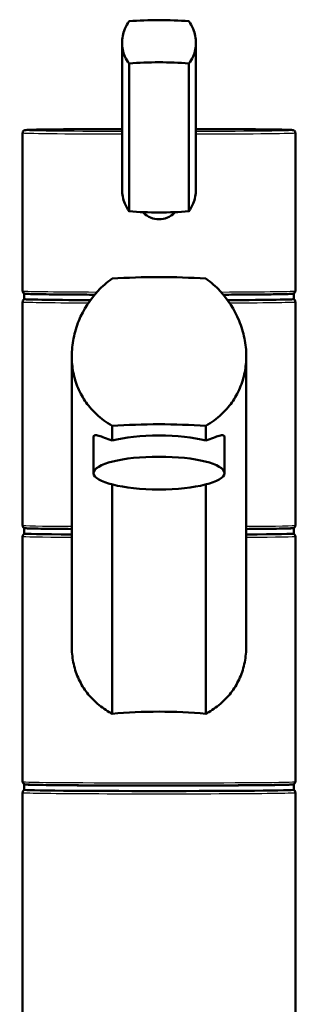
# Model space of a CAD drawing. Header units: millimetres. Extents: x 100 to 2000, y 93 to 4053.
# Tile 12 of 21: x 784 to 835, y 1805 to 1986. Entities that reach past the tile are written whole.
import ezdxf

# ---------------------------------------------------------------- set-up
doc = ezdxf.new("R2010")
doc.units = ezdxf.units.MM
doc.header["$LTSCALE"] = 10
doc.layers.add('Visible Edges(ISO)', color=7, linetype='Continuous', lineweight=50)
doc.layers.add('Visible Tangent Edges(ISO)', color=7, linetype='Continuous', lineweight=25)

msp = doc.modelspace()

# ---------------------------------------------------------------- linework, layer by layer
at = {"layer": 'Visible Edges(ISO)'}
for p, q in [((803.16, 1981.25), (803.16, 1954.38)), ((816.72, 1981.25), (816.72, 1954.38)), ((804.46, 1977.5), (804.46, 1950.38)), ((815.42, 1977.5), (815.42, 1950.38)), ((784.94, 1935.83), (784.94, 1964.78)), ((834.94, 1935.83), (834.94, 1964.78)), ((785.19, 1934.28), (785.19, 1935.28)), ((834.69, 1934.28), (834.69, 1935.28)), ((784.94, 1892.78), (784.94, 1933.78)), ((834.94, 1892.78), (834.94, 1933.78)), ((793.94, 1870.61), (793.94, 1923.82)), ((825.94, 1870.61), (825.94, 1923.82)), ((801.35, 1911.04), (801.35, 1908.35)), ((818.53, 1908.35), (818.53, 1911.04)), ((797.94, 1902.38), (797.94, 1908.98)), ((821.94, 1902.38), (821.94, 1908.98)), ((801.35, 1900.28), (801.35, 1858.22)), ((818.53, 1858.22), (818.53, 1900.28)), ((784.94, 1845.78), (784.94, 1890.78)), ((785.19, 1891.28), (785.19, 1892.28)), ((834.69, 1891.28), (834.69, 1892.28)), ((834.94, 1845.78), (834.94, 1890.78)), ((784.94, 1758.78), (784.94, 1843.78)), ((785.19, 1844.28), (785.19, 1845.28)), ((834.69, 1844.28), (834.69, 1845.28)), ((834.94, 1758.78), (834.94, 1843.78))]:
    msp.add_line(p, q, dxfattribs=at)
for centre, major_axis, ratio, start_param, end_param in [((809.94, 1980.95), (18, 0), 0.25038, 1.261603, 1.87999), ((809.94, 1973.21), (-18, 0), 0.25038, 4.403196, 5.021582), ((809.94, 1954.68), (18, 0), 0.25038, 4.403196, 4.712389), ((809.94, 1954.68), (18, 0), 0.25038, 4.712389, 5.021582), ((809.94, 1929.25), (-35, 0), 0.259212, 4.464493, 4.960285), ((809.94, 1935.28), (-24.75, 0), 0.008727, 6.192487, 7.356679), ((809.94, 1934.28), (-24.75, 0), 0.008727, 0, 1.037249), ((809.94, 1935.28), (24.75, 0), 0.008727, 5.209692, 6.373884), ((809.94, 1934.28), (24.75, 0), 0.008727, 5.245937, 6.283185), ((809.94, 1902.25), (35, 0), 0.259212, 1.3229, 1.818693), ((809.94, 1906.26), (12, 0), 0.25038, 0.773244, 2.368348), ((809.94, 1892.28), (-24.75, 0), 0.008727, 6.192487, 7.15104), ((809.94, 1891.28), (-24.75, 0), 0.008727, 0, 0.867855), ((809.94, 1892.28), (24.75, 0), 0.008727, 5.41533, 6.283185), ((809.94, 1891.28), (24.75, 0), 0.008727, 5.41533, 6.283185), ((809.94, 1892.28), (24.75, 0), 0.008727, 0, 0.090698), ((809.94, 1852.14), (-25, 0), 0.259212, 4.361736, 5.063042), ((809.94, 1845.28), (24.75, 0), 0.008727, 3.050894, 6.283185), ((809.94, 1844.28), (24.75, 0), 0.008727, 3.141593, 6.283185), ((809.94, 1845.28), (24.75, 0), 0.008727, 0, 0.090698)]:
    msp.add_ellipse(centre, major_axis=major_axis, ratio=ratio, start_param=start_param, end_param=end_param, dxfattribs=at)
msp.add_ellipse((809.94, 1902.38), major_axis=(12, 0), ratio=0.25038, dxfattribs=at)
for points, knots in [([(804.46, 1977.5), (804.15, 1977.88), (803.89, 1978.32), (803.33, 1979.55), (803.16, 1980.42), (803.16, 1981.25), (803.16, 1982.09), (803.33, 1982.99), (803.89, 1984.33), (804.15, 1984.81), (804.46, 1985.24)], [-0.412375, -0.412375, -0.412375, -0.412375, -0.2583698, -0.2583698, 0, 0, 0, 0.2583698, 0.2583698, 0.412375, 0.412375, 0.412375, 0.412375]), ([(815.42, 1985.24), (815.73, 1984.81), (815.99, 1984.33), (816.55, 1982.99), (816.72, 1982.09), (816.72, 1980.42), (816.55, 1979.55), (815.99, 1978.32), (815.73, 1977.88), (815.42, 1977.5)], [1.6537755, 1.6537755, 1.6537755, 1.6537755, 1.8077807, 1.8077807, 2.0661504, 2.0661504, 2.3245202, 2.3245202, 2.4785254, 2.4785254, 2.4785254, 2.4785254]), ([(784.94, 1964.78), (784.94, 1964.83), (784.95, 1964.89), (784.99, 1964.99), (785.01, 1965.04), (785.07, 1965.11), (785.09, 1965.14), (785.15, 1965.19), (785.17, 1965.2), (785.23, 1965.23), (785.25, 1965.24), (785.3, 1965.26), (785.33, 1965.27), (785.43, 1965.29), (785.47, 1965.29), (785.76, 1965.31), (786.16, 1965.33), (787.64, 1965.37), (788.91, 1965.39), (792.12, 1965.42), (794.05, 1965.44), (798.34, 1965.47), (800.69, 1965.47), (803.16, 1965.48)], [0, 0, 0, 0, 0.003035, 0.003035, 0.00636, 0.00636, 0.010369, 0.010369, 0.015328, 0.015328, 0.022669, 0.022669, 0.038177, 0.038177, 0.105225, 0.105225, 0.333039, 0.333039, 0.656148, 0.656148, 0.976557, 0.976557, 1.290356, 1.290356, 1.290356, 1.290356]), ([(816.72, 1965.48), (817.39, 1965.48), (818.06, 1965.48), (821.15, 1965.47), (823.44, 1965.46), (827.49, 1965.43), (829.24, 1965.41), (832.05, 1965.37), (833.09, 1965.35), (833.98, 1965.32), (834.16, 1965.31), (834.36, 1965.3), (834.41, 1965.29), (834.49, 1965.28), (834.52, 1965.28), (834.59, 1965.26), (834.62, 1965.25), (834.7, 1965.2), (834.72, 1965.19), (834.77, 1965.15), (834.81, 1965.12), (834.88, 1965.03), (834.91, 1964.97), (834.93, 1964.86), (834.94, 1964.82), (834.94, 1964.78)], [1.851236, 1.851236, 1.851236, 1.851236, 1.936814, 1.936814, 2.256893, 2.256893, 2.577066, 2.577066, 2.897704, 2.897704, 3.019648, 3.019648, 3.080621, 3.080621, 3.111107, 3.111107, 3.12635, 3.12635, 3.129991, 3.129991, 3.135368, 3.135368, 3.139349, 3.139349, 3.141593, 3.141593, 3.141593, 3.141593]), ([(803.16, 1954.38), (803.16, 1953.54), (803.33, 1952.64), (803.89, 1951.3), (804.15, 1950.82), (804.46, 1950.38)], [2.0661504, 2.0661504, 2.0661504, 2.0661504, 2.3245202, 2.3245202, 2.4785254, 2.4785254, 2.4785254, 2.4785254]), ([(815.42, 1950.38), (815.73, 1950.82), (815.99, 1951.3), (816.55, 1952.64), (816.72, 1953.54), (816.72, 1954.38)], [-0.412375, -0.412375, -0.412375, -0.412375, -0.2583698, -0.2583698, 0, 0, 0, 0]), ([(812.9, 1950.23), (812.86, 1950.18), (812.81, 1950.13), (812.41, 1949.73), (811.96, 1949.42), (810.98, 1949.02), (810.44, 1948.92), (809.44, 1948.92), (808.9, 1949.02), (807.92, 1949.42), (807.47, 1949.73), (807.07, 1950.13), (807.02, 1950.18), (806.98, 1950.23)], [1.5276155, 1.5276155, 1.5276155, 1.5276155, 1.5483531, 1.5483531, 1.6987794, 1.6987794, 1.8492057, 1.8492057, 1.9996321, 1.9996321, 2.1500584, 2.1500584, 2.170796, 2.170796, 2.170796, 2.170796]), ([(801.35, 1911.04), (800.29, 1911.65), (799.32, 1912.37), (797.79, 1913.8), (797.14, 1914.53), (796, 1916.15), (795.5, 1917.03), (794.71, 1918.89), (794.42, 1919.87), (794.03, 1921.85), (793.94, 1922.85), (793.94, 1924.89), (794.05, 1925.99), (794.49, 1928.18), (794.81, 1929.26), (796.09, 1932.37), (797.33, 1934.27), (799.52, 1936.6), (800.39, 1937.37), (801.35, 1938.04)], [3.250189, 3.250189, 3.250189, 3.250189, 3.606455, 3.606455, 3.897837, 3.897837, 4.18922, 4.18922, 4.480602, 4.480602, 4.771985, 4.771985, 5.094237, 5.094237, 5.41649, 5.41649, 6.060995, 6.060995, 6.40245, 6.40245, 6.40245, 6.40245]), ([(818.53, 1938.04), (819.49, 1937.37), (820.36, 1936.6), (822.55, 1934.27), (823.79, 1932.37), (825.06, 1929.26), (825.39, 1928.18), (825.83, 1925.99), (825.94, 1924.89), (825.94, 1923.82), (825.94, 1922.85), (825.85, 1921.85), (825.46, 1919.87), (825.16, 1918.89), (824.37, 1917.03), (823.88, 1916.15), (822.74, 1914.53), (822.09, 1913.8), (820.56, 1912.37), (819.59, 1911.65), (818.53, 1911.04)], [-1.630466, -1.630466, -1.630466, -1.630466, -1.289011, -1.289011, -0.644505, -0.644505, -0.322253, -0.322253, 0, 0, 0, 0.291382, 0.291382, 0.582765, 0.582765, 0.874147, 0.874147, 1.16553, 1.16553, 1.521796, 1.521796, 1.521796, 1.521796]), ([(784.97, 1935.61), (784.96, 1935.63), (784.95, 1935.65), (784.94, 1935.7), (784.94, 1935.74), (784.94, 1935.77), (784.94, 1935.77), (784.94, 1935.78)], [0.06244525, 0.06244525, 0.06244525, 0.06244525, 0.06880313, 0.06880313, 0.07935705, 0.07935705, 0.07968074, 0.07968074, 0.07968074, 0.07968074]), ([(784.94, 1933.78), (784.94, 1933.83), (784.95, 1933.89), (784.99, 1934), (785.01, 1934.04), (785.07, 1934.11), (785.09, 1934.14), (785.15, 1934.19), (785.17, 1934.2), (785.23, 1934.23), (785.25, 1934.24), (785.28, 1934.25), (785.28, 1934.25), (785.29, 1934.26)], [0, 0, 0, 0, 0.00303531, 0.00303531, 0.00635969, 0.00635969, 0.01036911, 0.01036911, 0.01532773, 0.01532773, 0.02266883, 0.02266883, 0.02641392, 0.02641392, 0.02641392, 0.02641392]), ([(798.13, 1935.09), (796.83, 1935.1), (795.6, 1935.1), (792.42, 1935.13), (790.66, 1935.14), (787.85, 1935.18), (786.8, 1935.2), (785.91, 1935.23), (785.73, 1935.24), (785.53, 1935.26), (785.47, 1935.26), (785.39, 1935.27), (785.37, 1935.27), (785.3, 1935.29), (785.28, 1935.3), (785.21, 1935.33), (785.19, 1935.34), (785.14, 1935.38), (785.1, 1935.4), (785.02, 1935.49), (784.99, 1935.54), (784.97, 1935.61)], [5.215031, 5.215031, 5.215031, 5.215031, 5.396676, 5.396676, 5.716848, 5.716848, 6.03748, 6.03748, 6.158805, 6.158805, 6.219467, 6.219467, 6.249798, 6.249798, 6.264964, 6.264964, 6.269854, 6.269854, 6.275998, 6.275998, 6.280129, 6.280129, 6.280129, 6.280129]), ([(834.91, 1935.61), (834.89, 1935.56), (834.87, 1935.51), (834.81, 1935.44), (834.78, 1935.41), (834.73, 1935.37), (834.7, 1935.35), (834.65, 1935.32), (834.63, 1935.31), (834.57, 1935.29), (834.55, 1935.29), (834.45, 1935.26), (834.41, 1935.26), (834.12, 1935.24), (833.72, 1935.22), (832.26, 1935.19), (830.99, 1935.16), (827.79, 1935.13), (825.86, 1935.11), (823.06, 1935.1), (822.41, 1935.09), (821.74, 1935.09)], [3.144649, 3.144649, 3.144649, 3.144649, 3.147977, 3.147977, 3.151991, 3.151991, 3.156959, 3.156959, 3.164327, 3.164327, 3.179939, 3.179939, 3.247984, 3.247984, 3.472765, 3.472765, 3.795927, 3.795927, 4.116339, 4.116339, 4.209747, 4.209747, 4.209747, 4.209747]), ([(834.59, 1934.26), (834.61, 1934.25), (834.64, 1934.24), (834.7, 1934.21), (834.72, 1934.19), (834.77, 1934.16), (834.81, 1934.12), (834.88, 1934.03), (834.91, 1933.97), (834.93, 1933.86), (834.94, 1933.82), (834.94, 1933.78)], [3.11517873, 3.11517873, 3.11517873, 3.11517873, 3.12634962, 3.12634962, 3.129991, 3.129991, 3.13536805, 3.13536805, 3.13934884, 3.13934884, 3.14159265, 3.14159265, 3.14159265, 3.14159265]), ([(834.91, 1935.61), (834.92, 1935.63), (834.92, 1935.65), (834.93, 1935.7), (834.94, 1935.74), (834.94, 1935.77), (834.94, 1935.77), (834.94, 1935.78)], [-0.01692641, -0.01692641, -0.01692641, -0.01692641, -0.01056304, -0.01056304, 0, 0, 0.00032398, 0.00032398, 0.00032398, 0.00032398]), ([(797.94, 1908.98), (797.94, 1909.18), (798.02, 1909.3), (798.34, 1909.37), (798.58, 1909.32), (799.49, 1909.05), (800.35, 1908.69), (801.35, 1908.35)], [3.8131745, 3.8131745, 3.8131745, 3.8131745, 4.0538712, 4.0538712, 4.2945679, 4.2945679, 4.7601331, 4.7601331, 4.7601331, 4.7601331]), ([(818.53, 1908.35), (819.53, 1908.69), (820.39, 1909.05), (821.3, 1909.32), (821.54, 1909.37), (821.86, 1909.3), (821.94, 1909.18), (821.94, 1908.98)], [-0.9469587, -0.9469587, -0.9469587, -0.9469587, -0.4813934, -0.4813934, -0.2406967, -0.2406967, 0, 0, 0, 0]), ([(793.94, 1892.12), (792.11, 1892.13), (790.52, 1892.15), (787.83, 1892.18), (786.79, 1892.2), (785.9, 1892.24), (785.72, 1892.24), (785.52, 1892.26), (785.47, 1892.26), (785.39, 1892.27), (785.36, 1892.28), (785.29, 1892.3), (785.26, 1892.3), (785.18, 1892.35), (785.16, 1892.36), (785.11, 1892.4), (785.07, 1892.43), (785, 1892.53), (784.97, 1892.58), (784.94, 1892.69), (784.94, 1892.74), (784.94, 1892.78)], [5.423806, 5.423806, 5.423806, 5.423806, 5.7186585, 5.7186585, 6.0392967, 6.0392967, 6.161241, 6.161241, 6.2222132, 6.2222132, 6.2526992, 6.2526992, 6.2679423, 6.2679423, 6.2715837, 6.2715837, 6.2769607, 6.2769607, 6.2809415, 6.2809415, 6.2831853, 6.2831853, 6.2831853, 6.2831853]), ([(834.94, 1892.78), (834.94, 1892.72), (834.93, 1892.66), (834.89, 1892.56), (834.87, 1892.52), (834.81, 1892.44), (834.78, 1892.41), (834.73, 1892.37), (834.7, 1892.35), (834.65, 1892.32), (834.63, 1892.31), (834.57, 1892.29), (834.55, 1892.29), (834.45, 1892.26), (834.41, 1892.26), (834.12, 1892.24), (833.72, 1892.22), (832.24, 1892.19), (830.97, 1892.17), (828.34, 1892.14), (827.2, 1892.13), (825.94, 1892.12)], [3.1415927, 3.1415927, 3.1415927, 3.1415927, 3.144628, 3.144628, 3.1479523, 3.1479523, 3.1519618, 3.1519618, 3.1569204, 3.1569204, 3.1642615, 3.1642615, 3.1797695, 3.1797695, 3.2468179, 3.2468179, 3.4746319, 3.4746319, 3.7977409, 3.7977409, 4.000972, 4.000972, 4.000972, 4.000972]), ([(784.94, 1890.78), (784.94, 1890.84), (784.95, 1890.89), (784.99, 1891), (785.01, 1891.04), (785.07, 1891.11), (785.09, 1891.14), (785.15, 1891.19), (785.17, 1891.2), (785.23, 1891.23), (785.25, 1891.24), (785.28, 1891.25), (785.28, 1891.26), (785.29, 1891.26)], [0, 0, 0, 0, 0.00303531, 0.00303531, 0.00635969, 0.00635969, 0.01036911, 0.01036911, 0.01532773, 0.01532773, 0.02266883, 0.02266883, 0.02641392, 0.02641392, 0.02641392, 0.02641392]), ([(834.59, 1891.26), (834.61, 1891.25), (834.64, 1891.24), (834.7, 1891.21), (834.72, 1891.2), (834.77, 1891.16), (834.81, 1891.13), (834.88, 1891.03), (834.91, 1890.97), (834.93, 1890.86), (834.94, 1890.82), (834.94, 1890.78)], [3.11517873, 3.11517873, 3.11517873, 3.11517873, 3.12634962, 3.12634962, 3.129991, 3.129991, 3.13536805, 3.13536805, 3.13934884, 3.13934884, 3.14159265, 3.14159265, 3.14159265, 3.14159265]), ([(801.35, 1858.22), (801.17, 1858.32), (801, 1858.42), (799.94, 1859.04), (799.13, 1859.64), (797.74, 1860.9), (797.1, 1861.59), (795.98, 1863.13), (795.49, 1863.97), (794.71, 1865.76), (794.41, 1866.71), (794.03, 1868.65), (793.94, 1869.64), (793.94, 1870.61)], [3.275317, 3.275317, 3.275317, 3.275317, 3.336128, 3.336128, 3.646538, 3.646538, 3.937352, 3.937352, 4.228165, 4.228165, 4.518978, 4.518978, 4.809791, 4.809791, 4.809791, 4.809791]), ([(825.94, 1870.61), (825.94, 1869.64), (825.85, 1868.65), (825.46, 1866.71), (825.17, 1865.76), (824.39, 1863.97), (823.9, 1863.13), (822.78, 1861.59), (822.14, 1860.9), (820.75, 1859.64), (819.94, 1859.04), (818.88, 1858.42), (818.71, 1858.32), (818.53, 1858.22)], [0, 0, 0, 0, 0.290813, 0.290813, 0.581627, 0.581627, 0.87244, 0.87244, 1.163253, 1.163253, 1.473664, 1.473664, 1.534474, 1.534474, 1.534474, 1.534474]), ([(834.94, 1845.78), (834.94, 1845.72), (834.93, 1845.66), (834.89, 1845.56), (834.87, 1845.52), (834.81, 1845.44), (834.78, 1845.42), (834.73, 1845.37), (834.7, 1845.35), (834.65, 1845.32), (834.63, 1845.32), (834.57, 1845.29), (834.55, 1845.29), (834.45, 1845.27), (834.41, 1845.26), (834.12, 1845.24), (833.72, 1845.23), (832.24, 1845.19), (830.97, 1845.17), (827.76, 1845.13), (825.83, 1845.12), (821.49, 1845.09), (819.09, 1845.08), (814.06, 1845.07), (811.42, 1845.07), (806.2, 1845.07), (803.61, 1845.07), (798.73, 1845.09), (796.44, 1845.1), (792.39, 1845.13), (790.63, 1845.15), (787.83, 1845.19), (786.79, 1845.21), (785.9, 1845.24), (785.72, 1845.25), (785.52, 1845.26), (785.47, 1845.26), (785.39, 1845.28), (785.36, 1845.28), (785.29, 1845.3), (785.26, 1845.31), (785.18, 1845.35), (785.16, 1845.36), (785.11, 1845.4), (785.07, 1845.43), (785, 1845.53), (784.97, 1845.59), (784.94, 1845.69), (784.94, 1845.74), (784.94, 1845.78)], [3.141593, 3.141593, 3.141593, 3.141593, 3.144628, 3.144628, 3.147952, 3.147952, 3.151962, 3.151962, 3.15692, 3.15692, 3.164261, 3.164261, 3.179769, 3.179769, 3.246818, 3.246818, 3.474632, 3.474632, 3.797741, 3.797741, 4.11815, 4.11815, 4.438281, 4.438281, 4.75835, 4.75835, 5.078407, 5.078407, 5.398486, 5.398486, 5.718658, 5.718658, 6.039297, 6.039297, 6.161241, 6.161241, 6.222213, 6.222213, 6.252699, 6.252699, 6.267942, 6.267942, 6.271584, 6.271584, 6.276961, 6.276961, 6.280941, 6.280941, 6.283185, 6.283185, 6.283185, 6.283185]), ([(784.94, 1843.78), (784.94, 1843.84), (784.95, 1843.9), (784.99, 1844), (785.01, 1844.04), (785.07, 1844.12), (785.09, 1844.14), (785.15, 1844.19), (785.17, 1844.21), (785.23, 1844.24), (785.25, 1844.24), (785.28, 1844.26), (785.28, 1844.26), (785.29, 1844.26)], [0, 0, 0, 0, 0.00303531, 0.00303531, 0.00635969, 0.00635969, 0.01036911, 0.01036911, 0.01532773, 0.01532773, 0.02266883, 0.02266883, 0.02641392, 0.02641392, 0.02641392, 0.02641392]), ([(834.59, 1844.26), (834.61, 1844.25), (834.64, 1844.24), (834.7, 1844.21), (834.72, 1844.2), (834.77, 1844.16), (834.81, 1844.13), (834.88, 1844.03), (834.91, 1843.97), (834.93, 1843.87), (834.94, 1843.82), (834.94, 1843.78)], [3.11517873, 3.11517873, 3.11517873, 3.11517873, 3.12634962, 3.12634962, 3.129991, 3.129991, 3.13536805, 3.13536805, 3.13934884, 3.13934884, 3.14159265, 3.14159265, 3.14159265, 3.14159265])]:
    msp.add_open_spline(points, degree=3, knots=knots, dxfattribs=at)
at = {"layer": 'Visible Tangent Edges(ISO)'}
for centre, major_axis, ratio, start_param, end_param in [((809.94, 1964.78), (-25, 0), 0.008727, 0, 1.29606), ((809.94, 1965.28), (-24.5, 0), 0.008727, 4.992882, 7.573488), ((809.94, 1965.28), (24.5, 0), 0.008727, 4.992882, 7.573488), ((809.94, 1964.78), (25, 0), 0.008727, 4.987125, 6.283185), ((809.94, 1935.83), (25, 0), 0.465691, 3.141593, 3.146117), ((809.94, 1935.83), (25, 0), 0.465691, 6.278661, 6.283185), ((809.94, 1935.78), (-25, 0), 0.008727, 0.004524, 1.098501), ((809.94, 1935.78), (25, 0), 0.008727, 5.184685, 6.278661), ((809.94, 1933.78), (-25, 0), 0.008727, 0, 1.026798), ((809.94, 1933.78), (25, 0), 0.008727, 5.256387, 6.283185), ((809.94, 1892.78), (-25, 0), 0.008727, 0, 0.876298), ((809.94, 1892.78), (25, 0), 0.008727, 5.406887, 6.283185), ((809.94, 1890.78), (-25, 0), 0.008727, 0, 0.876298), ((809.94, 1890.78), (25, 0), 0.008727, 5.406887, 6.283185), ((809.94, 1845.78), (25, 0), 0.008727, 3.141593, 6.283185), ((809.94, 1843.78), (-25, 0), 0.008727, 0, 3.141593)]:
    msp.add_ellipse(centre, major_axis=major_axis, ratio=ratio, start_param=start_param, end_param=end_param, dxfattribs=at)

doc.saveas('drawing.dxf')
